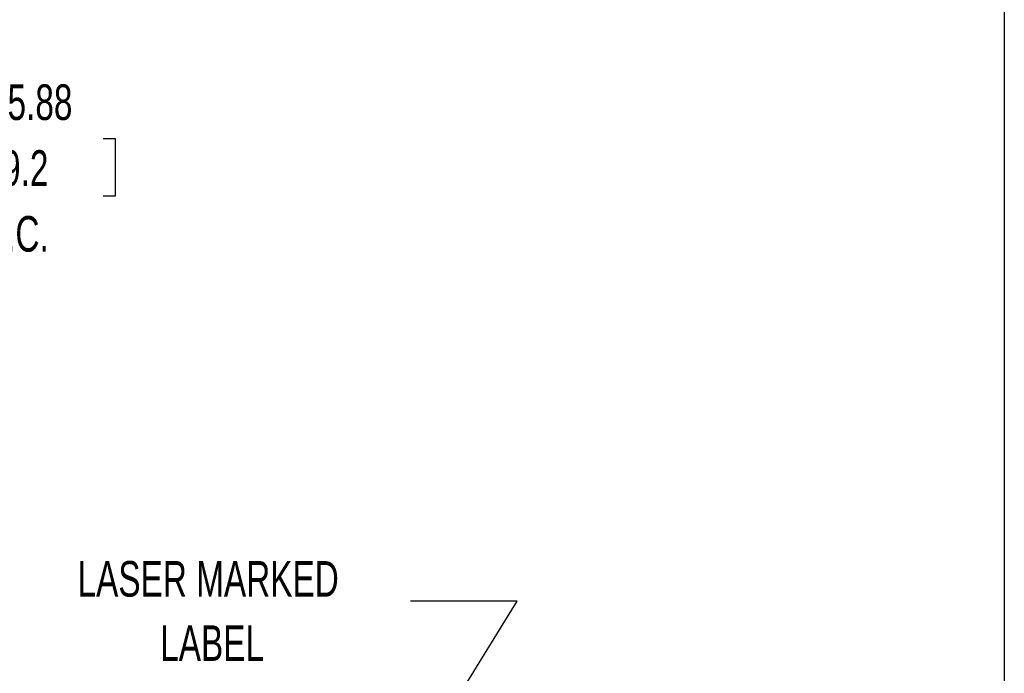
# Model space of a CAD drawing. Header units: inches. Extents: x 0.2 to 10.8, y 0.2 to 8.2.
# Tile 13 of 14: x 8.4 to 10.8, y 3 to 4.5. Entities that reach past the tile are written whole.
import ezdxf

# ---------------------------------------------------------------- set-up
doc = ezdxf.new("R2010")
doc.units = ezdxf.units.IN
doc.header["$MEASUREMENT"] = 0
doc.layers.add('DIMENSIONS', color=140, linetype='Continuous', lineweight=25)
doc.layers.add('TEXT', color=140, linetype='Continuous', lineweight=25)
doc.styles.add('SLDTEXTSTYLE0', font='TXT', dxfattribs={"width": 0.7})
doc.dimstyles.new('SLDDIMSTYLE10', dxfattribs={"dimtxt": 0.18, "dimasz": 0.04, "dimexe": 0, "dimexo": 0.0625, "dimgap": 0, "dimtad": 0, "dimtih": 1, "dimtoh": 1, "dimdec": 0, "dimrnd": 1e-09, "dimzin": 0, "dimdsep": 46, "dimtxsty": 'Standard', "dimblk1": 'DOT', "dimblk2": 'DOT', "dimsah": 1, "dimcen": 0.09, "dimadec": 0, "dimazin": 0, "dimtfac": 0.04, "dimtdec": 0, "dimtofl": 0, "dimtmove": 0, "dimatfit": 3, "dimldrblk": 'DOT', "dimfxl": 0, "dimfrac": 2, "dimtolj": 1, "dimtzin": 0, "dimarcsym": 0})
doc.dimstyles.new('SLDDIMSTYLE7', dxfattribs={"dimtxt": 0.084961, "dimasz": 0.13, "dimexe": 0, "dimexo": 0.0625, "dimgap": 0.02124, "dimtad": 0, "dimtih": 1, "dimtoh": 1, "dimlfac": 6, "dimrnd": 1e-09, "dimzin": 12, "dimdsep": 46, "dimtxsty": 'SLDTEXTSTYLE0', "dimsah": 1, "dimcen": 0, "dimadec": 0, "dimazin": 3, "dimtfac": 1, "dimtofl": 0, "dimtmove": 0, "dimatfit": 3, "dimfxl": 0, "dimfrac": 2, "dimtolj": 1, "dimtzin": 12, "dimarcsym": 0})

# ---------------------------------------------------------------- blocks, each defined once
blk = doc.blocks.new('_D_11')
at = {"layer": 'DIMENSIONS'}
for p, q in [((8.3184, 4.2323), (8.2898, 4.2323)), ((8.2898, 4.2323), (8.2898, 4.0972)), ((8.6415, 4.2323), (8.67, 4.2323)), ((8.67, 4.2323), (8.67, 4.0972)), ((7.3737, 3.5025), (7.9801, 4.1089)), ((7.9801, 4.1089), (8.1988, 4.1089)), ((8.2898, 4.0972), (8.3184, 4.0972)), ((8.67, 4.0972), (8.6415, 4.0972))]:
    blk.add_line(p, q, dxfattribs=at)
blk.add_solid([(7.3737, 3.5025), (7.4797, 3.5803), (7.4515, 3.6086)], dxfattribs=at)
at = {"layer": 'DIMENSIONS', "char_height": 0.08333, "attachment_point": 1, "style": 'SLDTEXTSTYLE0'}
for s, insert in [('%%c', (8.2896, 4.3587)), ('5.88', (8.4179, 4.3587)), ('149.2', (8.3184, 4.2046)), ('B.C.', (8.3626, 4.0506))]:
    blk.add_mtext(s, dxfattribs=dict(at, insert=insert))
blk = doc.blocks.new('SW_NOTE_0_8')
at = {"layer": 'TEXT', "color": 0, "attachment_point": 2, "style": 'SLDTEXTSTYLE0'}
for s, insert, char_height in [('LASER MARKED', (-0.4731, 0.0942), 0.083333), ('LABEL', (-0.4639, -0.0563), 0.08333)]:
    blk.add_mtext(s, dxfattribs=dict(at, insert=insert, char_height=char_height))
blk = doc.blocks.new('_Dot')
at = {"color": 0, "linetype": 'ByBlock', "lineweight": -2}
blk.add_line((-0.5, 0), (-1, 0), dxfattribs=at)
at = {"color": 0, "linetype": 'ByBlock', "const_width": 0.5}
blk.add_lwpolyline([(-0.25, 0, 1), (0.25, 0, 1)], format="xyb", close=True, dxfattribs=at)

msp = doc.modelspace()

# ---------------------------------------------------------------- linework, layer by layer
at = {"layer": 'TEXT'}
msp.add_line((10.75, 8.25), (10.75, 0.25), dxfattribs=at)

# ---------------------------------------------------------------- block references
msp.add_blockref('SW_NOTE_0_8', (9.3604237, 3.14908071), dxfattribs=at)

# ---------------------------------------------------------------- dimensions: what is measured, and where the dimension line sits
at = {"layer": 'DIMENSIONS'}
dim = msp.add_diameter_dim_2p(p1=(6.6812956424, 2.8101089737), p2=(7.3736710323, 3.5024843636), text='<>\\PB.C.', dimstyle='SLDDIMSTYLE7', dxfattribs=at)
dim.commit()
dim.dimension.update_dxf_attribs({"geometry": '_D_11', "text_midpoint": (8.4799453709, 4.1647386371), "dimtype": 163})

# ---------------------------------------------------------------- leaders
at = {"layer": 'TEXT'}
msp.add_leader([(9.17010023, 2.43728575), (9.6104237, 3.14908071), (9.3604237, 3.14908071)], dimstyle='SLDDIMSTYLE10', dxfattribs=at)

doc.saveas('drawing.dxf')
